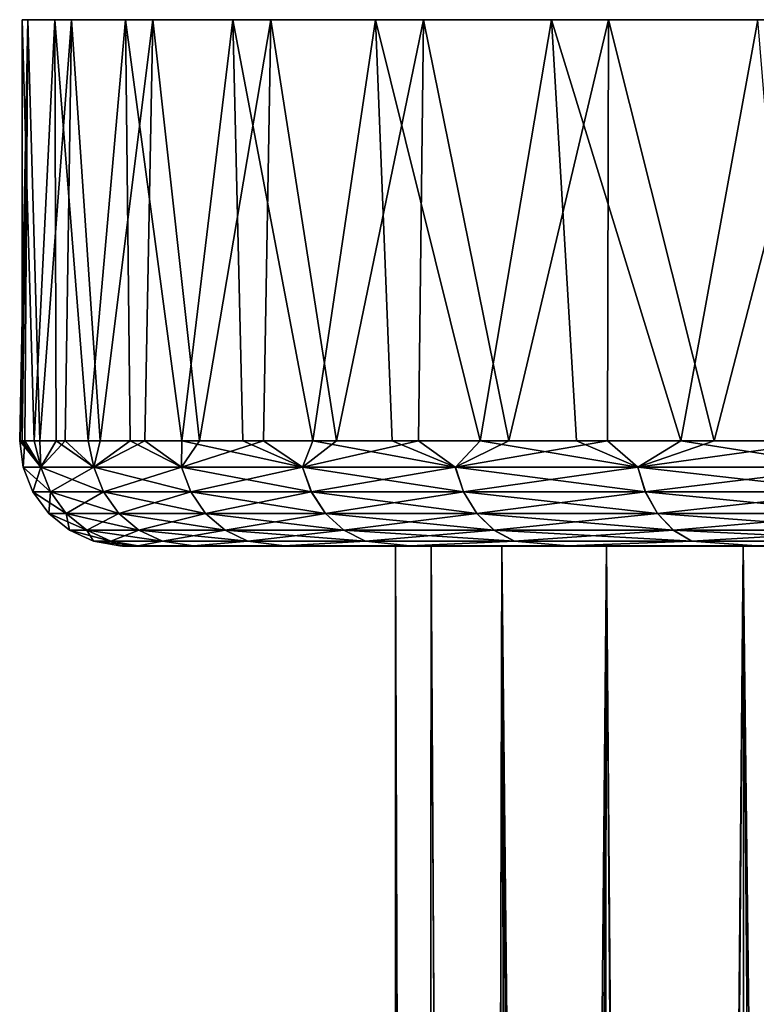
# Model space of a CAD drawing. Header units: metres. Extents: x -155 to 33, y -152 to 27.
# Tile 128 of 133: x -25 to -18, y 18 to 27. Entities that reach past the tile are written whole.
import ezdxf

# ---------------------------------------------------------------- set-up
doc = ezdxf.new("R2010")
doc.units = ezdxf.units.M
doc.layers.add('solid_12_401_042_XXX', color=7, linetype='CONTINUOUS')

msp = doc.modelspace()

# ---------------------------------------------------------------- linework, layer by layer
at = {"layer": 'solid_12_401_042_XXX'}
for points in [[(-25.008205, 23.452606, 0.536476), (-24.938004, 27.452606, -1.947331), (-25.013962, 23.452606, 0.00125)], [(-24.966043, 23.452606, -1.547147), (-25.013962, 23.452606, 0.00125), (-24.938004, 27.452606, -1.947331)], [(-24.990992, 23.452606, 1.071457), (-24.938004, 27.452606, -1.947331), (-25.008205, 23.452606, 0.536476)], [(-24.990992, 27.452606, 1.071457), (-24.679678, 27.452606, 4.074604), (24.963068, 27.452606, -1.071457)], [(24.651754, 27.452606, -4.074604), (-24.990992, 27.452606, 1.071457), (24.963068, 27.452606, -1.071457)], [(-24.876677, 23.452606, 2.616371), (-24.679678, 27.452606, 4.074604), (-24.990992, 27.452606, 1.071457)], [(24.651754, 27.452606, -4.074604), (-24.938004, 27.452606, -1.947331), (-24.990992, 27.452606, 1.071457)], [(-24.990992, 23.452606, 1.071457), (-24.990992, 27.452606, 1.071457), (-24.938004, 27.452606, -1.947331)], [(-24.876677, 23.452606, 2.616371), (-24.990992, 27.452606, 1.071457), (-24.990992, 23.452606, 1.071457)], [(-24.822315, 23.452606, -3.089602), (-24.966043, 23.452606, -1.547147), (-24.938004, 27.452606, -1.947331)], [(23.980713, 27.452606, -7.018193), (-24.521505, 27.452606, -4.937583), (-24.938004, 27.452606, -1.947331)], [(-24.822315, 23.452606, -3.089602), (-24.938004, 27.452606, -1.947331), (-24.521505, 27.452606, -4.937583)], [(24.651754, 27.452606, -4.074604), (23.980713, 27.452606, -7.018193), (-24.938004, 27.452606, -1.947331)], [(-24.666897, 23.452606, 4.151239), (-24.679678, 27.452606, 4.074604), (-24.876677, 23.452606, 2.616371)], [(-24.583328, 23.452606, -4.620195), (-24.822315, 23.452606, -3.089602), (-24.521505, 27.452606, -4.937583)], [(-24.679678, 27.452606, 4.074604), (24.91008, 27.452606, 1.947331), (24.963068, 27.452606, -1.071457)], [(-24.679678, 27.452606, 4.074604), (-24.008636, 27.452606, 7.018193), (24.91008, 27.452606, 1.947331)], [(-24.362457, 23.452606, 5.670167), (-24.008636, 27.452606, 7.018193), (-24.679678, 27.452606, 4.074604)], [(-24.362457, 23.452606, 5.670167), (-24.679678, 27.452606, 4.074604), (-24.666897, 23.452606, 4.151239)], [(-24.250004, 23.452606, -6.133047), (-24.583328, 23.452606, -4.620195), (-24.521505, 27.452606, -4.937583)], [(22.959742, 27.452606, -9.859399), (-23.747595, 27.452606, -7.855793), (-24.521505, 27.452606, -4.937583)], [(-24.250004, 23.452606, -6.133047), (-24.521505, 27.452606, -4.937583), (-23.747595, 27.452606, -7.855793)], [(23.980713, 27.452606, -7.018193), (22.959742, 27.452606, -9.859399), (-24.521505, 27.452606, -4.937583)], [(-23.964525, 23.452606, 7.167324), (-24.008636, 27.452606, 7.018193), (-24.362457, 23.452606, 5.670167)], [(-23.82362, 23.452606, -7.62235), (-24.250004, 23.452606, -6.133047), (-23.747595, 27.452606, -7.855793)], [(-24.008636, 27.452606, 7.018193), (24.493582, 27.452606, 4.937583), (24.91008, 27.452606, 1.947331)], [(-24.008636, 27.452606, 7.018193), (-22.987665, 27.452606, 9.859399), (24.493582, 27.452606, 4.937583)], [(-23.47463, 23.452606, 8.63696), (-22.987665, 27.452606, 9.859399), (-24.008636, 27.452606, 7.018193)], [(-23.47463, 23.452606, 8.63696), (-24.008636, 27.452606, 7.018193), (-23.964525, 23.452606, 7.167324)], [(-23.305811, 23.452606, -9.082385), (-23.82362, 23.452606, -7.62235), (-23.747595, 27.452606, -7.855793)], [(21.603764, 27.452606, -12.556752), (-22.627586, 27.452606, -10.659363), (-23.747595, 27.452606, -7.855793)], [(-23.305811, 23.452606, -9.082385), (-23.747595, 27.452606, -7.855793), (-22.627586, 27.452606, -10.659363)], [(22.959742, 27.452606, -9.859399), (21.603764, 27.452606, -12.556752), (-23.747595, 27.452606, -7.855793)], [(-22.894651, 23.452606, 10.073432), (-22.987665, 27.452606, 9.859399), (-23.47463, 23.452606, 8.63696)], [(-22.69857, 23.452606, -10.507546), (-23.305811, 23.452606, -9.082385), (-22.627586, 27.452606, -10.659363)], [(-22.987665, 27.452606, 9.859399), (23.719671, 27.452606, 7.855793), (24.493582, 27.452606, 4.937583)], [(-22.987665, 27.452606, 9.859399), (-21.631687, 27.452606, 12.556752), (23.719671, 27.452606, 7.855793)], [(-22.226818, 23.452606, 11.471226), (-21.631687, 27.452606, 12.556752), (-22.987665, 27.452606, 9.859399)], [(-22.226818, 23.452606, 11.471226), (-22.987665, 27.452606, 9.859399), (-22.894651, 23.452606, 10.073432)], [(-22.004227, 23.452606, -11.892363), (-22.69857, 23.452606, -10.507546), (-22.627586, 27.452606, -10.659363)], [(19.932556, 27.452606, -15.070951), (-21.177826, 27.452606, -13.307442), (-22.627586, 27.452606, -10.659363)], [(-22.004227, 23.452606, -11.892363), (-22.627586, 27.452606, -10.659363), (-21.177826, 27.452606, -13.307442)], [(21.603764, 27.452606, -12.556752), (19.932556, 27.452606, -15.070951), (-22.627586, 27.452606, -10.659363)], [(-21.473694, 23.452606, 12.824972), (-21.631687, 27.452606, 12.556752), (-22.226818, 23.452606, 11.471226)], [(-21.225445, 23.452606, -13.231514), (-22.004227, 23.452606, -11.892363), (-21.177826, 27.452606, -13.307442)], [(-21.631687, 27.452606, 12.556752), (22.599663, 27.452606, 10.659363), (23.719671, 27.452606, 7.855793)], [(-21.631687, 27.452606, 12.556752), (-19.96048, 27.452606, 15.070951), (22.599663, 27.452606, 10.659363)], [(-20.63817, 23.452606, 14.129475), (-19.96048, 27.452606, 15.070951), (-21.631687, 27.452606, 12.556752)], [(-20.63817, 23.452606, 14.129475), (-21.631687, 27.452606, 12.556752), (-21.473694, 23.452606, 12.824972)], [(-20.365219, 23.452606, -14.519861), (-21.225445, 23.452606, -13.231514), (-21.177826, 27.452606, -13.307442)], [(17.97051, 27.452606, -17.365341), (-19.419474, 27.452606, -15.761421), (-21.177826, 27.452606, -13.307442)], [(-20.365219, 23.452606, -14.519861), (-21.177826, 27.452606, -13.307442), (-19.419474, 27.452606, -15.761421)], [(19.932556, 27.452606, -15.070951), (17.97051, 27.452606, -17.365341), (-21.177826, 27.452606, -13.307442)], [(-19.723454, 23.452606, 15.379725), (-19.96048, 27.452606, 15.070951), (-20.63817, 23.452606, 14.129475)], [(-19.426847, 23.452606, -15.752456), (-20.365219, 23.452606, -14.519861), (-19.419474, 27.452606, -15.761421)], [(-19.96048, 27.452606, 15.070951), (21.149902, 27.452606, 13.307442), (22.599663, 27.452606, 10.659363)], [(-19.96048, 27.452606, 15.070951), (-17.998434, 27.452606, 17.365341), (21.149902, 27.452606, 13.307442)], [(-18.733059, 23.452606, 16.570919), (-17.998434, 27.452606, 17.365341), (-19.96048, 27.452606, 15.070951)], [(-18.733059, 23.452606, 16.570919), (-19.96048, 27.452606, 15.070951), (-19.723454, 23.452606, 15.379725)], [(-18.413939, 23.452606, -16.924564), (-19.426847, 23.452606, -15.752456), (-19.419474, 27.452606, -15.761421)], [(15.746245, 27.452606, -19.406477), (-17.378185, 27.452606, -17.985529), (-19.419474, 27.452606, -15.761421)], [(-18.413939, 23.452606, -16.924564), (-19.419474, 27.452606, -15.761421), (-17.378185, 27.452606, -17.985529)], [(17.97051, 27.452606, -17.365341), (15.746245, 27.452606, -19.406477), (-19.419474, 27.452606, -15.761421)], [(-17.67079, 23.452606, 17.698488), (-17.998434, 27.452606, 17.365341), (-18.733059, 23.452606, 16.570919)], [(-17.330376, 23.452606, -18.031689), (-18.413939, 23.452606, -16.924564), (-17.378185, 27.452606, -17.985529)], [(-25.013962, 23.452606, 0.00125), (-24.982189, 23.202538, 0.001248), (-24.813219, 23.202538, 2.899874)], [(-24.966043, 23.452606, -1.547147), (-24.982189, 23.202538, 0.001248), (-25.013962, 23.452606, 0.00125)], [(-25.008205, 23.452606, 0.536476), (-25.013962, 23.452606, 0.00125), (-24.813219, 23.202538, 2.899874)], [(-24.990992, 23.452606, 1.071457), (-25.008205, 23.452606, 0.536476), (-24.813219, 23.202538, 2.899874)], [(-24.876677, 23.452606, 2.616371), (-24.990992, 23.452606, 1.071457), (-24.813219, 23.202538, 2.899874)], [(-24.813509, 23.202538, -2.897395), (-24.982189, 23.202538, 0.001248), (-24.966043, 23.452606, -1.547147)], [(-24.813509, 23.202538, -2.897395), (-24.966043, 23.452606, -1.547147), (-24.822315, 23.452606, -3.089602)], [(-24.666897, 23.452606, 4.151239), (-24.876677, 23.452606, 2.616371), (-24.813219, 23.202538, 2.899874)], [(-24.813509, 23.202538, -2.897395), (-24.822315, 23.452606, -3.089602), (-24.583328, 23.452606, -4.620195)], [(-24.309456, 23.202538, -5.756855), (-24.813509, 23.202538, -2.897395), (-24.583328, 23.452606, -4.620195)], [(-24.666897, 23.452606, 4.151239), (-24.813219, 23.202538, 2.899874), (-24.30888, 23.202538, 5.759284)], [(-24.362457, 23.452606, 5.670167), (-24.666897, 23.452606, 4.151239), (-24.30888, 23.202538, 5.759284)], [(-24.309456, 23.202538, -5.756855), (-24.583328, 23.452606, -4.620195), (-24.250004, 23.452606, -6.133047)], [(-23.964525, 23.452606, 7.167324), (-24.362457, 23.452606, 5.670167), (-24.30888, 23.202538, 5.759284)], [(-24.309456, 23.202538, -5.756855), (-24.250004, 23.452606, -6.133047), (-23.82362, 23.452606, -7.62235)], [(-23.476849, 23.202538, -8.538464), (-24.309456, 23.202538, -5.756855), (-23.82362, 23.452606, -7.62235)], [(-23.964525, 23.452606, 7.167324), (-24.30888, 23.202538, 5.759284), (-23.475994, 23.202538, 8.54081)], [(-23.47463, 23.452606, 8.63696), (-23.964525, 23.452606, 7.167324), (-23.475994, 23.202538, 8.54081)], [(-23.476849, 23.202538, -8.538464), (-23.82362, 23.452606, -7.62235), (-23.305811, 23.452606, -9.082385)], [(-23.476849, 23.202538, -8.538464), (-23.305811, 23.452606, -9.082385), (-22.69857, 23.452606, -10.507546)], [(-22.326946, 23.202538, -11.204605), (-23.476849, 23.202538, -8.538464), (-22.69857, 23.452606, -10.507546)], [(-23.47463, 23.452606, 8.63696), (-23.475994, 23.202538, 8.54081), (-22.325825, 23.202538, 11.206836)], [(-22.894651, 23.452606, 10.073432), (-23.47463, 23.452606, 8.63696), (-22.325825, 23.202538, 11.206836)], [(-22.226818, 23.452606, 11.471226), (-22.894651, 23.452606, 10.073432), (-22.325825, 23.202538, 11.206836)], [(-22.326946, 23.202538, -11.204605), (-22.69857, 23.452606, -10.507546), (-22.004227, 23.452606, -11.892363)], [(-22.326946, 23.202538, -11.204605), (-22.004227, 23.452606, -11.892363), (-21.225445, 23.452606, -13.231514)], [(-20.875298, 23.202538, -13.719223), (-22.326946, 23.202538, -11.204605), (-21.225445, 23.452606, -13.231514)], [(-22.226818, 23.452606, 11.471226), (-22.325825, 23.202538, 11.206836), (-20.873926, 23.202538, 13.721309)], [(-21.473694, 23.452606, 12.824972), (-22.226818, 23.452606, 11.471226), (-20.873926, 23.202538, 13.721309)], [(-20.63817, 23.452606, 14.129475), (-21.473694, 23.452606, 12.824972), (-20.873926, 23.202538, 13.721309)], [(-20.875298, 23.202538, -13.719223), (-21.225445, 23.452606, -13.231514), (-20.365219, 23.452606, -14.519861)], [(-20.875298, 23.202538, -13.719223), (-20.365219, 23.452606, -14.519861), (-19.426847, 23.452606, -15.752456)], [(-19.141537, 23.202538, -16.048311), (-20.875298, 23.202538, -13.719223), (-19.426847, 23.452606, -15.752456)], [(-20.63817, 23.452606, 14.129475), (-20.873926, 23.202538, 13.721309), (-19.139933, 23.202538, 16.050224)], [(-19.723454, 23.452606, 15.379725), (-20.63817, 23.452606, 14.129475), (-19.139933, 23.202538, 16.050224)], [(-18.733059, 23.452606, 16.570919), (-19.723454, 23.452606, 15.379725), (-19.139933, 23.202538, 16.050224)], [(-19.141537, 23.202538, -16.048311), (-19.426847, 23.452606, -15.752456), (-18.413939, 23.452606, -16.924564)], [(-19.141537, 23.202538, -16.048311), (-18.413939, 23.452606, -16.924564), (-17.330376, 23.452606, -18.031689)], [(-17.149107, 23.202538, -18.160374), (-19.141537, 23.202538, -16.048311), (-17.330376, 23.452606, -18.031689)], [(-18.733059, 23.452606, 16.570919), (-19.139933, 23.202538, 16.050224), (-17.147291, 23.202538, 18.162088)], [(-17.67079, 23.452606, 17.698488), (-18.733059, 23.452606, 16.570919), (-17.147291, 23.202538, 18.162088)], [(-24.982189, 23.202538, 0.001248), (-24.888279, 22.967249, 0.001244), (-24.719942, 22.967249, 2.888967)], [(-24.813509, 23.202538, -2.897395), (-24.888279, 22.967249, 0.001244), (-24.982189, 23.202538, 0.001248)], [(-24.813219, 23.202538, 2.899874), (-24.982189, 23.202538, 0.001248), (-24.719942, 22.967249, 2.888967)], [(-24.720232, 22.967249, -2.886497), (-24.888279, 22.967249, 0.001244), (-24.813509, 23.202538, -2.897395)], [(-24.720232, 22.967249, -2.886497), (-24.813509, 23.202538, -2.897395), (-24.309456, 23.202538, -5.756855)], [(-24.813219, 23.202538, 2.899874), (-24.719942, 22.967249, 2.888967), (-24.217501, 22.967249, 5.737622)], [(-24.30888, 23.202538, 5.759284), (-24.813219, 23.202538, 2.899874), (-24.217501, 22.967249, 5.737622)], [(-24.720232, 22.967249, -2.886497), (-24.309456, 23.202538, -5.756855), (-24.218075, 22.967249, -5.735202)], [(-24.218075, 22.967249, -5.735202), (-24.309456, 23.202538, -5.756855), (-23.476849, 23.202538, -8.538464)], [(-24.30888, 23.202538, 5.759284), (-24.217501, 22.967249, 5.737622), (-23.387749, 22.967249, 8.508686)], [(-23.475994, 23.202538, 8.54081), (-24.30888, 23.202538, 5.759284), (-23.387749, 22.967249, 8.508686)], [(-24.218075, 22.967249, -5.735202), (-23.476849, 23.202538, -8.538464), (-23.388599, 22.967249, -8.506349)], [(-23.388599, 22.967249, -8.506349), (-23.476849, 23.202538, -8.538464), (-22.326946, 23.202538, -11.204605)], [(-23.475994, 23.202538, 8.54081), (-23.387749, 22.967249, 8.508686), (-22.241905, 22.967249, 11.164684)], [(-22.325825, 23.202538, 11.206836), (-23.475994, 23.202538, 8.54081), (-22.241905, 22.967249, 11.164684)], [(-23.388599, 22.967249, -8.506349), (-22.326946, 23.202538, -11.204605), (-22.243021, 22.967249, -11.162461)], [(-22.243021, 22.967249, -11.162461), (-22.326946, 23.202538, -11.204605), (-20.875298, 23.202538, -13.719223)], [(-22.325825, 23.202538, 11.206836), (-22.241905, 22.967249, 11.164684), (-20.795467, 22.967249, 13.669699)], [(-20.873926, 23.202538, 13.721309), (-22.325825, 23.202538, 11.206836), (-20.795467, 22.967249, 13.669699)], [(-22.243021, 22.967249, -11.162461), (-20.875298, 23.202538, -13.719223), (-20.796833, 22.967249, -13.667621)], [(-20.796833, 22.967249, -13.667621), (-20.875298, 23.202538, -13.719223), (-19.141537, 23.202538, -16.048311)], [(-20.873926, 23.202538, 13.721309), (-20.795467, 22.967249, 13.669699), (-19.067995, 22.967249, 15.989855)], [(-19.139933, 23.202538, 16.050224), (-20.873926, 23.202538, 13.721309), (-19.067995, 22.967249, 15.989855)], [(-20.796833, 22.967249, -13.667621), (-19.141537, 23.202538, -16.048311), (-19.069593, 22.967249, -15.987949)], [(-19.069593, 22.967249, -15.987949), (-19.141537, 23.202538, -16.048311), (-17.149107, 23.202538, -18.160374)], [(-19.139933, 23.202538, 16.050224), (-19.067995, 22.967249, 15.989855), (-17.08285, 22.967249, 18.093775)], [(-17.147291, 23.202538, 18.162088), (-19.139933, 23.202538, 16.050224), (-17.08285, 22.967249, 18.093775)], [(-19.069593, 22.967249, -15.987949), (-17.149107, 23.202538, -18.160374), (-17.084658, 22.967249, -18.092068)], [(-24.888279, 22.967249, 0.001244), (-24.738253, 22.763111, 0.001236), (-24.570932, 22.763111, 2.871543)], [(-24.720232, 22.967249, -2.886497), (-24.738253, 22.763111, 0.001236), (-24.888279, 22.967249, 0.001244)], [(-24.719942, 22.967249, 2.888967), (-24.888279, 22.967249, 0.001244), (-24.570932, 22.763111, 2.871543)], [(-24.720232, 22.967249, -2.886497), (-24.571218, 22.763111, -2.869087), (-24.738253, 22.763111, 0.001236)], [(-24.720232, 22.967249, -2.886497), (-24.218075, 22.967249, -5.735202), (-24.571218, 22.763111, -2.869087)], [(-24.719942, 22.967249, 2.888967), (-24.570932, 22.763111, 2.871543), (-24.071522, 22.763111, 5.703017)], [(-24.217501, 22.967249, 5.737622), (-24.719942, 22.967249, 2.888967), (-24.071522, 22.763111, 5.703017)], [(-24.218075, 22.967249, -5.735202), (-24.072092, 22.763111, -5.700611), (-24.571218, 22.763111, -2.869087)], [(-24.218075, 22.967249, -5.735202), (-23.388599, 22.967249, -8.506349), (-24.072092, 22.763111, -5.700611)], [(-24.217501, 22.967249, 5.737622), (-24.071522, 22.763111, 5.703017), (-23.246773, 22.763111, 8.457367)], [(-23.387749, 22.967249, 8.508686), (-24.217501, 22.967249, 5.737622), (-23.246773, 22.763111, 8.457367)], [(-23.388599, 22.967249, -8.506349), (-23.247618, 22.763111, -8.455044), (-24.072092, 22.763111, -5.700611)], [(-23.388599, 22.967249, -8.506349), (-22.243021, 22.967249, -11.162461), (-23.247618, 22.763111, -8.455044)], [(-23.387749, 22.967249, 8.508686), (-23.246773, 22.763111, 8.457367), (-22.10784, 22.763111, 11.097346)], [(-22.241905, 22.967249, 11.164684), (-23.387749, 22.967249, 8.508686), (-22.10784, 22.763111, 11.097346)], [(-22.243021, 22.967249, -11.162461), (-22.10895, 22.763111, -11.095137), (-23.247618, 22.763111, -8.455044)], [(-22.243021, 22.967249, -11.162461), (-20.796833, 22.967249, -13.667621), (-22.10895, 22.763111, -11.095137)], [(-22.241905, 22.967249, 11.164684), (-22.10784, 22.763111, 11.097346), (-20.670126, 22.763111, 13.587253)], [(-20.795467, 22.967249, 13.669699), (-22.241905, 22.967249, 11.164684), (-20.670126, 22.763111, 13.587253)], [(-20.796833, 22.967249, -13.667621), (-20.671484, 22.763111, -13.585187), (-22.10895, 22.763111, -11.095137)], [(-20.796833, 22.967249, -13.667621), (-19.069593, 22.967249, -15.987949), (-20.671484, 22.763111, -13.585187)], [(-20.795467, 22.967249, 13.669699), (-20.670126, 22.763111, 13.587253), (-18.953074, 22.763111, 15.893414)], [(-19.067995, 22.967249, 15.989855), (-20.795467, 22.967249, 13.669699), (-18.953074, 22.763111, 15.893414)], [(-19.069593, 22.967249, -15.987949), (-18.954662, 22.763111, -15.891521), (-20.671484, 22.763111, -13.585187)], [(-19.069593, 22.967249, -15.987949), (-17.084658, 22.967249, -18.092068), (-18.954662, 22.763111, -15.891521)], [(-19.067995, 22.967249, 15.989855), (-18.953074, 22.763111, 15.893414), (-16.9799, 22.763111, 17.984646)], [(-17.08285, 22.967249, 18.093775), (-19.067995, 22.967249, 15.989855), (-16.9799, 22.763111, 17.984646)], [(-17.084658, 22.967249, -18.092068), (-16.981699, 22.763111, -17.982948), (-18.954662, 22.763111, -15.891521)], [(-24.738253, 22.763111, 0.001236), (-24.541742, 22.603226, 0.001226), (-24.375751, 22.603226, 2.848719)], [(-24.571218, 22.763111, -2.869087), (-24.541742, 22.603226, 0.001226), (-24.738253, 22.763111, 0.001236)], [(-24.570932, 22.763111, 2.871543), (-24.738253, 22.763111, 0.001236), (-24.375751, 22.603226, 2.848719)], [(-24.571218, 22.763111, -2.869087), (-24.376036, 22.603226, -2.846284), (-24.541742, 22.603226, 0.001226)], [(-24.571218, 22.763111, -2.869087), (-24.072092, 22.763111, -5.700611), (-24.376036, 22.603226, -2.846284)], [(-24.570932, 22.763111, 2.871543), (-24.375751, 22.603226, 2.848719), (-23.88031, 22.603226, 5.657689)], [(-24.071522, 22.763111, 5.703017), (-24.570932, 22.763111, 2.871543), (-23.88031, 22.603226, 5.657689)], [(-24.072092, 22.763111, -5.700611), (-23.880877, 22.603226, -5.655302), (-24.376036, 22.603226, -2.846284)], [(-24.072092, 22.763111, -5.700611), (-23.247618, 22.763111, -8.455044), (-23.880877, 22.603226, -5.655302)], [(-24.071522, 22.763111, 5.703017), (-23.88031, 22.603226, 5.657689), (-23.062117, 22.603226, 8.390147)], [(-23.246773, 22.763111, 8.457367), (-24.071522, 22.763111, 5.703017), (-23.062117, 22.603226, 8.390147)], [(-23.247618, 22.763111, -8.455044), (-23.062956, 22.603226, -8.387843), (-23.880877, 22.603226, -5.655302)], [(-23.247618, 22.763111, -8.455044), (-22.10895, 22.763111, -11.095137), (-23.062956, 22.603226, -8.387843)], [(-23.246773, 22.763111, 8.457367), (-23.062117, 22.603226, 8.390147), (-21.932238, 22.603226, 11.009144)], [(-22.10784, 22.763111, 11.097346), (-23.246773, 22.763111, 8.457367), (-21.932238, 22.603226, 11.009144)], [(-22.10895, 22.763111, -11.095137), (-21.933338, 22.603226, -11.006952), (-23.062956, 22.603226, -8.387843)], [(-22.10895, 22.763111, -11.095137), (-20.671484, 22.763111, -13.585187), (-21.933338, 22.603226, -11.006952)], [(-22.10784, 22.763111, 11.097346), (-21.932238, 22.603226, 11.009144), (-20.505949, 22.603226, 13.47926)], [(-20.670126, 22.763111, 13.587253), (-22.10784, 22.763111, 11.097346), (-20.505949, 22.603226, 13.47926)], [(-20.671484, 22.763111, -13.585187), (-20.507298, 22.603226, -13.477211), (-21.933338, 22.603226, -11.006952)], [(-20.671484, 22.763111, -13.585187), (-18.954662, 22.763111, -15.891521), (-20.507298, 22.603226, -13.477211)], [(-20.670126, 22.763111, 13.587253), (-20.505949, 22.603226, 13.47926), (-18.802544, 22.603226, 15.767093)], [(-18.953074, 22.763111, 15.893414), (-20.670126, 22.763111, 13.587253), (-18.802544, 22.603226, 15.767093)], [(-18.954662, 22.763111, -15.891521), (-18.804119, 22.603226, -15.765214), (-20.507298, 22.603226, -13.477211)], [(-18.954662, 22.763111, -15.891521), (-16.981699, 22.763111, -17.982948), (-18.804119, 22.603226, -15.765214)], [(-18.953074, 22.763111, 15.893414), (-18.802544, 22.603226, 15.767093), (-16.845055, 22.603226, 17.841703)], [(-16.9799, 22.763111, 17.984646), (-18.953074, 22.763111, 15.893414), (-16.845055, 22.603226, 17.841703)], [(-16.981699, 22.763111, -17.982948), (-16.846838, 22.603226, -17.840019), (-18.804119, 22.603226, -15.765214)], [(-24.541742, 22.603226, 0.001226), (-24.311359, 22.497852, 0.001215), (-24.146927, 22.497852, 2.821962)], [(-24.376036, 22.603226, -2.846284), (-24.311359, 22.497852, 0.001215), (-24.541742, 22.603226, 0.001226)], [(-24.375751, 22.603226, 2.848719), (-24.541742, 22.603226, 0.001226), (-24.146927, 22.497852, 2.821962)], [(-24.376036, 22.603226, -2.846284), (-24.147209, 22.497852, -2.819549), (-24.311359, 22.497852, 0.001215)], [(-24.376036, 22.603226, -2.846284), (-23.880877, 22.603226, -5.655302), (-24.147209, 22.497852, -2.819549)], [(-24.375751, 22.603226, 2.848719), (-24.146927, 22.497852, 2.821962), (-23.656139, 22.497852, 5.604548)], [(-23.88031, 22.603226, 5.657689), (-24.375751, 22.603226, 2.848719), (-23.656139, 22.497852, 5.604548)], [(-23.880877, 22.603226, -5.655302), (-23.6567, 22.497852, -5.602183), (-24.147209, 22.497852, -2.819549)], [(-23.880877, 22.603226, -5.655302), (-23.062956, 22.603226, -8.387843), (-23.6567, 22.497852, -5.602183)], [(-23.88031, 22.603226, 5.657689), (-23.656139, 22.497852, 5.604548), (-22.845631, 22.497852, 8.31134)], [(-23.062117, 22.603226, 8.390147), (-23.88031, 22.603226, 5.657689), (-22.845631, 22.497852, 8.31134)], [(-23.062956, 22.603226, -8.387843), (-22.846462, 22.497852, -8.309058), (-23.6567, 22.497852, -5.602183)], [(-23.062956, 22.603226, -8.387843), (-21.933338, 22.603226, -11.006952), (-22.846462, 22.497852, -8.309058)], [(-23.062117, 22.603226, 8.390147), (-22.845631, 22.497852, 8.31134), (-21.726364, 22.497852, 10.905738)], [(-21.932238, 22.603226, 11.009144), (-23.062117, 22.603226, 8.390147), (-21.726364, 22.497852, 10.905738)], [(-21.933338, 22.603226, -11.006952), (-21.727455, 22.497852, -10.903566), (-22.846462, 22.497852, -8.309058)], [(-21.933338, 22.603226, -11.006952), (-20.507298, 22.603226, -13.477211), (-21.727455, 22.497852, -10.903566)], [(-21.932238, 22.603226, 11.009144), (-21.726364, 22.497852, 10.905738), (-20.313473, 22.497852, 13.352653)], [(-20.505949, 22.603226, 13.47926), (-21.932238, 22.603226, 11.009144), (-20.313473, 22.497852, 13.352653)], [(-20.507298, 22.603226, -13.477211), (-20.314808, 22.497852, -13.350623), (-21.727455, 22.497852, -10.903566)], [(-20.507298, 22.603226, -13.477211), (-18.804119, 22.603226, -15.765214), (-20.314808, 22.497852, -13.350623)], [(-20.505949, 22.603226, 13.47926), (-20.313473, 22.497852, 13.352653), (-18.626068, 22.497852, 15.618997)], [(-18.802544, 22.603226, 15.767093), (-20.505949, 22.603226, 13.47926), (-18.626068, 22.497852, 15.618997)], [(-18.804119, 22.603226, -15.765214), (-18.627628, 22.497852, -15.617135), (-20.314808, 22.497852, -13.350623)], [(-18.804119, 22.603226, -15.765214), (-16.846838, 22.603226, -17.840019), (-18.627628, 22.497852, -15.617135)], [(-18.802544, 22.603226, 15.767093), (-18.626068, 22.497852, 15.618997), (-16.686964, 22.497852, 17.67412)], [(-16.845055, 22.603226, 17.841703), (-18.802544, 22.603226, 15.767093), (-16.686964, 22.497852, 17.67412)], [(-16.846838, 22.603226, -17.840019), (-16.68873, 22.497852, -17.672453), (-18.627628, 22.497852, -15.617135)], [(-24.311359, 22.497852, 0.001215), (-24.062143, 22.453768, 0.001202), (-23.88666, 22.453768, 2.899881)], [(-24.146927, 22.497852, 2.821962), (-24.311359, 22.497852, 0.001215), (-23.88666, 22.453768, 2.899881)], [(-24.147209, 22.497852, -2.819549), (-24.062143, 22.453768, 0.001202), (-24.311359, 22.497852, 0.001215)], [(-24.147209, 22.497852, -2.819549), (-23.88695, 22.453768, -2.897494), (-24.062143, 22.453768, 0.001202)], [(-24.147209, 22.497852, -2.819549), (-23.6567, 22.497852, -5.602183), (-23.88695, 22.453768, -2.897494)], [(-23.656139, 22.497852, 5.604548), (-24.146927, 22.497852, 2.821962), (-23.88666, 22.453768, 2.899881)], [(-24.062143, 22.453768, 0.001202), (-23.966797, 22.452606, 1.505476), (-23.88666, 22.453768, 2.899881)], [(-24.038059, 22.452896, 0.001201), (-23.966797, 22.452606, 1.505476), (-24.062143, 22.453768, 0.001202)], [(-23.88695, 22.453768, -2.897494), (-24.038059, 22.452896, 0.001201), (-24.062143, 22.453768, 0.001202)], [(-23.88695, 22.453768, -2.897494), (-24.013962, 22.452606, 0.0012), (-24.038059, 22.452896, 0.001201)], [(-24.038059, 22.452896, 0.001201), (-24.013962, 22.452606, 0.0012), (-23.966797, 22.452606, 1.505476)], [(-23.88695, 22.453768, -2.897494), (-23.966944, 22.452606, -1.503121), (-24.013962, 22.452606, 0.0012)], [(-23.825665, 22.452606, 3.000462), (-24.013962, 22.452606, 0.0012), (-23.966944, 22.452606, -1.503121)], [(-23.825665, 22.452606, 3.000462), (-23.966797, 22.452606, 1.505476), (-24.013962, 22.452606, 0.0012)], [(-23.88695, 22.453768, -2.897494), (-23.825956, 22.452606, -2.998147), (-23.966944, 22.452606, -1.503121)], [(-23.589979, 22.452606, 4.489791), (-23.966944, 22.452606, -1.503121), (-23.825956, 22.452606, -2.998147)], [(-23.589979, 22.452606, 4.489791), (-23.825665, 22.452606, 3.000462), (-23.966944, 22.452606, -1.503121)], [(-23.88666, 22.453768, 2.899881), (-23.966797, 22.452606, 1.505476), (-23.825665, 22.452606, 3.000462)], [(-23.6567, 22.497852, -5.602183), (-23.363634, 22.453768, -5.753939), (-23.88695, 22.453768, -2.897494)], [(-23.363634, 22.453768, -5.753939), (-23.825956, 22.452606, -2.998147), (-23.88695, 22.453768, -2.897494)], [(-23.656139, 22.497852, 5.604548), (-23.88666, 22.453768, 2.899881), (-23.363058, 22.453768, 5.756274)], [(-23.88666, 22.453768, 2.899881), (-23.825665, 22.452606, 3.000462), (-23.589979, 22.452606, 4.489791)], [(-23.88666, 22.453768, 2.899881), (-23.589979, 22.452606, 4.489791), (-23.363058, 22.453768, 5.756274)], [(-23.363634, 22.453768, -5.753939), (-23.590414, 22.452606, -4.48751), (-23.825956, 22.452606, -2.998147)], [(-23.261496, 22.452606, 5.962565), (-23.825956, 22.452606, -2.998147), (-23.590414, 22.452606, -4.48751)], [(-23.261496, 22.452606, 5.962565), (-23.589979, 22.452606, 4.489791), (-23.825956, 22.452606, -2.998147)], [(-23.6567, 22.497852, -5.602183), (-22.846462, 22.497852, -8.309058), (-23.363634, 22.453768, -5.753939)], [(-22.845631, 22.497852, 8.31134), (-23.656139, 22.497852, 5.604548), (-23.363058, 22.453768, 5.756274)], [(-23.363634, 22.453768, -5.753939), (-23.262072, 22.452606, -5.960319), (-23.590414, 22.452606, -4.48751)], [(-22.841084, 22.452606, 7.410592), (-23.590414, 22.452606, -4.48751), (-23.262072, 22.452606, -5.960319)], [(-22.841084, 22.452606, 7.410592), (-23.261496, 22.452606, 5.962565), (-23.590414, 22.452606, -4.48751)], [(-23.363058, 22.453768, 5.756274), (-23.589979, 22.452606, 4.489791), (-23.261496, 22.452606, 5.962565)], [(-22.846462, 22.497852, -8.309058), (-22.499828, 22.453768, -8.526478), (-23.363634, 22.453768, -5.753939)], [(-22.499828, 22.453768, -8.526478), (-23.262072, 22.452606, -5.960319), (-23.363634, 22.453768, -5.753939)], [(-22.845631, 22.497852, 8.31134), (-23.363058, 22.453768, 5.756274), (-22.498976, 22.453768, 8.528727)], [(-23.363058, 22.453768, 5.756274), (-23.261496, 22.452606, 5.962565), (-22.841084, 22.452606, 7.410592)], [(-23.363058, 22.453768, 5.756274), (-22.841084, 22.452606, 7.410592), (-22.498976, 22.453768, 8.528727)], [(-22.499828, 22.453768, -8.526478), (-22.841799, 22.452606, -7.40839), (-23.262072, 22.452606, -5.960319)], [(-22.330816, 22.452606, 8.829381), (-23.262072, 22.452606, -5.960319), (-22.841799, 22.452606, -7.40839)], [(-22.330816, 22.452606, 8.829381), (-22.841084, 22.452606, 7.410592), (-23.262072, 22.452606, -5.960319)], [(-22.846462, 22.497852, -8.309058), (-21.727455, 22.497852, -10.903566), (-22.499828, 22.453768, -8.526478)], [(-21.726364, 22.497852, 10.905738), (-22.845631, 22.497852, 8.31134), (-22.498976, 22.453768, 8.528727)], [(-22.499828, 22.453768, -8.526478), (-22.331667, 22.452606, -8.827231), (-22.841799, 22.452606, -7.40839)], [(-21.732067, 22.452606, 10.213554), (-22.841799, 22.452606, -7.40839), (-22.331667, 22.452606, -8.827231)], [(-21.732067, 22.452606, 10.213554), (-22.330816, 22.452606, 8.829381), (-22.841799, 22.452606, -7.40839)], [(-22.498976, 22.453768, 8.528727), (-22.841084, 22.452606, 7.410592), (-22.330816, 22.452606, 8.829381)], [(-21.727455, 22.497852, -10.903566), (-21.308126, 22.453768, -11.174683), (-22.499828, 22.453768, -8.526478)], [(-21.308126, 22.453768, -11.174683), (-22.331667, 22.452606, -8.827231), (-22.499828, 22.453768, -8.526478)], [(-21.726364, 22.497852, 10.905738), (-22.498976, 22.453768, 8.528727), (-21.307009, 22.453768, 11.176811)], [(-22.498976, 22.453768, 8.528727), (-22.330816, 22.452606, 8.829381), (-21.732067, 22.452606, 10.213554)], [(-22.498976, 22.453768, 8.528727), (-21.732067, 22.452606, 10.213554), (-21.307009, 22.453768, 11.176811)], [(-21.308126, 22.453768, -11.174683), (-21.733047, 22.452606, -10.211466), (-22.331667, 22.452606, -8.827231)], [(-21.442247, 22.452606, 1.349918), (-22.331667, 22.452606, -8.827231), (-21.733047, 22.452606, -10.211466)], [(-21.047798, 22.452606, 11.557585), (-21.732067, 22.452606, 10.213554), (-22.331667, 22.452606, -8.827231)], [(-21.442247, 22.452606, 1.349918), (-21.047798, 22.452606, 11.557585), (-22.331667, 22.452606, -8.827231)], [(-21.308126, 22.453768, -11.174683), (-21.048906, 22.452606, -11.555565), (-21.733047, 22.452606, -10.211466)], [(-21.104166, 22.452606, -4.026719), (-21.733047, 22.452606, -10.211466), (-21.048906, 22.452606, -11.555565)], [(-21.442381, 22.452606, -1.349033), (-21.442247, 22.452606, 1.349918), (-21.733047, 22.452606, -10.211466)], [(-21.104166, 22.452606, -4.026719), (-21.442381, 22.452606, -1.349033), (-21.733047, 22.452606, -10.211466)], [(-21.307009, 22.453768, 11.176811), (-21.732067, 22.452606, 10.213554), (-21.047798, 22.452606, 11.557585)], [(-21.727455, 22.497852, -10.903566), (-20.314808, 22.497852, -13.350623), (-21.308126, 22.453768, -11.174683)], [(-20.313473, 22.497852, 13.352653), (-21.726364, 22.497852, 10.905738), (-21.307009, 22.453768, 11.176811)], [(-21.450933, -57.712624, 1.206732), (-21.442247, 22.452606, 1.349918), (-21.442381, 22.452606, -1.349033)], [(-21.450933, -57.712624, 1.206732), (-21.177826, -57.814606, 3.618898), (-21.442247, 22.452606, 1.349918)], [(-21.44985, -57.713165, -1.227045), (-21.450933, -57.712624, 1.206732), (-21.442381, 22.452606, -1.349033)], [(-21.174381, -57.816284, -3.640236), (-21.44985, -57.713165, -1.227045), (-21.442381, 22.452606, -1.349033)], [(-21.174381, -57.816284, -3.640236), (-21.442381, 22.452606, -1.349033), (-21.104166, 22.452606, -4.026719)], [(-21.442247, 22.452606, 1.349918), (-21.103769, 22.452606, 4.027559), (-21.047798, 22.452606, 11.557585)], [(-21.177826, -57.814606, 3.618898), (-21.103769, 22.452606, 4.027559), (-21.442247, 22.452606, 1.349918)], [(-20.314808, 22.497852, -13.350623), (-19.80591, 22.453768, -13.659934), (-21.308126, 22.453768, -11.174683)], [(-19.80591, 22.453768, -13.659934), (-21.048906, 22.452606, -11.555565), (-21.308126, 22.453768, -11.174683)], [(-20.313473, 22.497852, 13.352653), (-21.307009, 22.453768, 11.176811), (-19.804544, 22.453768, 13.661913)], [(-21.307009, 22.453768, 11.176811), (-21.047798, 22.452606, 11.557585), (-20.280275, 22.452606, 12.855736)], [(-21.307009, 22.453768, 11.176811), (-20.280275, 22.452606, 12.855736), (-19.804544, 22.453768, 13.661913)], [(-21.177826, -57.814606, 3.618898), (-20.637646, -58.022594, 5.973552), (-21.103769, 22.452606, 4.027559)], [(-21.174381, -57.816284, -3.640236), (-21.104166, 22.452606, -4.026719), (-20.631056, -58.025688, -5.997517)], [(-20.432936, 22.452606, -6.640895), (-21.104166, 22.452606, -4.026719), (-21.048906, 22.452606, -11.555565)], [(-20.631056, -58.025688, -5.997517), (-21.104166, 22.452606, -4.026719), (-20.432936, 22.452606, -6.640895)], [(-21.103769, 22.452606, 4.027559), (-20.280275, 22.452606, 12.855736), (-21.047798, 22.452606, 11.557585)], [(-21.103769, 22.452606, 4.027559), (-20.432283, 22.452606, 6.641653), (-20.280275, 22.452606, 12.855736)], [(-20.637646, -58.022594, 5.973552), (-20.432283, 22.452606, 6.641653), (-21.103769, 22.452606, 4.027559)], [(-19.80591, 22.453768, -13.659934), (-20.281509, 22.452606, -12.853789), (-21.048906, 22.452606, -11.555565)], [(-20.432936, 22.452606, -6.640895), (-21.048906, 22.452606, -11.555565), (-20.281509, 22.452606, -12.853789)], [(-20.182899, -58.200016, 7.365205), (-20.432283, 22.452606, 6.641653), (-20.637646, -58.022594, 5.973552)], [(-20.631056, -58.025688, -5.997517), (-20.432936, 22.452606, -6.640895), (-20.184446, -58.200157, -7.362211)], [(-19.439272, 22.452606, -9.150313), (-20.432936, 22.452606, -6.640895), (-20.281509, 22.452606, -12.853789)], [(-20.184446, -58.200157, -7.362211), (-20.432936, 22.452606, -6.640895), (-19.439272, 22.452606, -9.150313)], [(-20.432283, 22.452606, 6.641653), (-19.432974, 22.452606, 14.103261), (-20.280275, 22.452606, 12.855736)], [(-20.432283, 22.452606, 6.641653), (-19.438383, 22.452606, 9.150956), (-19.432974, 22.452606, 14.103261)], [(-19.57905, -58.435101, 8.846287), (-19.438383, 22.452606, 9.150956), (-20.432283, 22.452606, 6.641653)], [(-19.839422, -58.333733, 8.245793), (-20.432283, 22.452606, 6.641653), (-20.182899, -58.200016, 7.365205)], [(-19.57905, -58.435101, 8.846287), (-20.432283, 22.452606, 6.641653), (-19.839422, -58.333733, 8.245793)], [(-20.314808, 22.497852, -13.350623), (-18.627628, 22.497852, -15.617135), (-19.80591, 22.453768, -13.659934)], [(-18.626068, 22.497852, 15.618997), (-20.313473, 22.497852, 13.352653), (-19.804544, 22.453768, 13.661913)], [(-19.80591, 22.453768, -13.659934), (-19.43433, 22.452606, -14.101394), (-20.281509, 22.452606, -12.853789)], [(-19.439272, 22.452606, -9.150313), (-20.281509, 22.452606, -12.853789), (-19.43433, 22.452606, -14.101394)], [(-19.804544, 22.453768, 13.661913), (-20.280275, 22.452606, 12.855736), (-19.432974, 22.452606, 14.103261)], [(-19.831131, -58.337837, -8.26696), (-20.184446, -58.200157, -7.362211), (-19.439272, 22.452606, -9.150313)], [(-19.831131, -58.337837, -8.26696), (-19.439272, 22.452606, -9.150313), (-19.580776, -58.435368, -8.843712)], [(-18.627628, 22.497852, -15.617135), (-18.015081, 22.453768, -15.945993), (-19.80591, 22.453768, -13.659934)], [(-18.015081, 22.453768, -15.945993), (-19.43433, 22.452606, -14.101394), (-19.80591, 22.453768, -13.659934)], [(-18.626068, 22.497852, 15.618997), (-19.804544, 22.453768, 13.661913), (-18.013487, 22.453768, 15.947793)], [(-19.804544, 22.453768, 13.661913), (-19.432974, 22.452606, 14.103261), (-18.508757, 22.452606, 15.29496)], [(-19.804544, 22.453768, 13.661913), (-18.508757, 22.452606, 15.29496), (-18.013487, 22.453768, 15.947793)], [(-18.871059, -58.71217, -10.271588), (-19.580776, -58.435368, -8.843712), (-19.439272, 22.452606, -9.150313)], [(-18.869061, -58.711876, 10.274013), (-19.438383, 22.452606, 9.150956), (-19.57905, -58.435101, 8.846287)], [(-19.439272, 22.452606, -9.150313), (-19.43433, 22.452606, -14.101394), (-18.510229, 22.452606, -15.29318)], [(-18.138853, 22.452606, -11.515372), (-19.439272, 22.452606, -9.150313), (-18.510229, 22.452606, -15.29318)], [(-18.871059, -58.71217, -10.271588), (-19.439272, 22.452606, -9.150313), (-18.138853, 22.452606, -11.515372)], [(-19.438383, 22.452606, 9.150956), (-18.508757, 22.452606, 15.29496), (-19.432974, 22.452606, 14.103261)], [(-19.438383, 22.452606, 9.150956), (-18.137743, 22.452606, 11.515876), (-18.508757, 22.452606, 15.29496)], [(-18.783379, -58.745262, 10.429844), (-18.137743, 22.452606, 11.515876), (-19.438383, 22.452606, 9.150956)], [(-18.783379, -58.745262, 10.429844), (-19.438383, 22.452606, 9.150956), (-18.869061, -58.711876, 10.274013)], [(-18.015081, 22.453768, -15.945993), (-18.510229, 22.452606, -15.29318), (-19.43433, 22.452606, -14.101394)], [(-18.871059, -58.71217, -10.271588), (-18.138853, 22.452606, -11.515372), (-18.773737, -58.750107, -10.448435)], [(-18.062307, -59.026173, 11.63405), (-18.137743, 22.452606, 11.515876), (-18.783379, -58.745262, 10.429844)], [(-18.773737, -58.750107, -10.448435), (-18.138853, 22.452606, -11.515372), (-18.064348, -59.026546, -11.632128)], [(-18.627628, 22.497852, -15.617135), (-16.68873, 22.497852, -17.672453), (-18.015081, 22.453768, -15.945993)], [(-16.686964, 22.497852, 17.67412), (-18.626068, 22.497852, 15.618997), (-18.013487, 22.453768, 15.947793)], [(-18.015081, 22.453768, -15.945993), (-17.513309, 22.452606, -16.424763), (-18.510229, 22.452606, -15.29318)], [(-18.138853, 22.452606, -11.515372), (-18.510229, 22.452606, -15.29318), (-17.513309, 22.452606, -16.424763)], [(-18.013487, 22.453768, 15.947793), (-18.508757, 22.452606, 15.29496), (-17.511726, 22.452606, 16.426451)], [(-18.137743, 22.452606, 11.515876), (-17.511726, 22.452606, 16.426451), (-18.508757, 22.452606, 15.29496)], [(-16.552185, 22.452606, -13.698766), (-18.138853, 22.452606, -11.515372), (-17.513309, 22.452606, -16.424763)], [(-18.064348, -59.026546, -11.632128), (-18.138853, 22.452606, -11.515372), (-16.552185, 22.452606, -13.698766)], [(-18.137743, 22.452606, 11.515876), (-16.550871, 22.452606, 13.699106), (-17.511726, 22.452606, 16.426451)], [(-17.15892, -59.378376, 12.92947), (-16.550871, 22.452606, 13.699106), (-18.137743, 22.452606, 11.515876)], [(-17.473984, -59.255615, 12.500361), (-18.137743, 22.452606, 11.515876), (-18.062307, -59.026173, 11.63405)], [(-17.15892, -59.378376, 12.92947), (-18.137743, 22.452606, 11.515876), (-17.473984, -59.255615, 12.500361)], [(-17.46356, -59.260906, -12.516165), (-18.064348, -59.026546, -11.632128), (-16.552185, 22.452606, -13.698766)], [(-16.68873, 22.497852, -17.672453), (-15.961755, 22.453768, -17.999525), (-18.015081, 22.453768, -15.945993)], [(-15.961755, 22.453768, -17.999525), (-17.513309, 22.452606, -16.424763), (-18.015081, 22.453768, -15.945993)]]:
    msp.add_3dface(points, dxfattribs=at)

doc.saveas('drawing.dxf')
